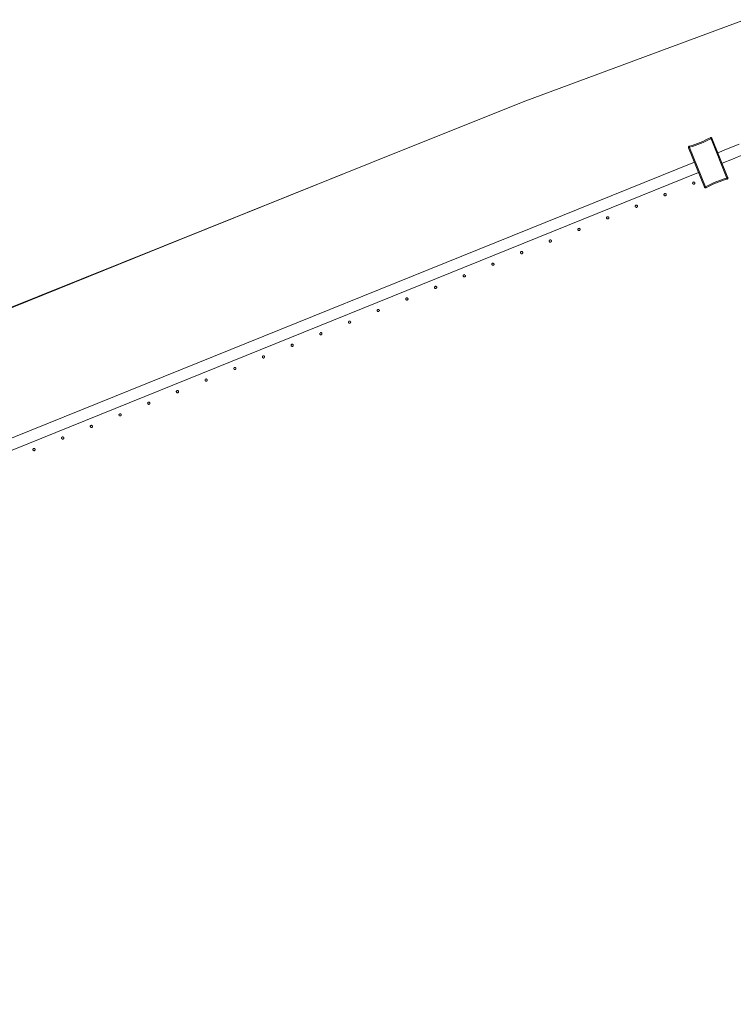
# Model space of a CAD drawing. Header units: millimetres. Extents: x -2624 to 101766, y -16 to 109490.
# Tile 108 of 151: x 67175 to 68444, y 89206 to 90956. Entities that reach past the tile are written whole.
import ezdxf

# ---------------------------------------------------------------- set-up
doc = ezdxf.new("R2010")
doc.units = ezdxf.units.MM
doc.header["$MEASUREMENT"] = 0
doc.layers.add('L1', color=7, linetype='Continuous')
doc.layers.add('VRD _ Clôture.VRD', color=7, linetype='Continuous')

# ---------------------------------------------------------------- blocks, each defined once
blk = doc.blocks.new('Élément de coupe_166')
at = {"layer": 'L1', "color": 7, "linetype": 'Continuous', "lineweight": 15}
for p, q in [((68070.5, 90810.5), (68464, 90956.4)), ((67799.4, 90702.2), (68070.5, 90810.5)), ((48551.4, 82966.7), (67799.4, 90702.2))]:
    blk.add_line(p, q, dxfattribs=at)
blk = doc.blocks.new('Élément de coupe_170')
at = {"layer": 'VRD _ Clôture.VRD', "color": 7, "linetype": 'Continuous', "lineweight": 15}
for p, q in [((65882.9, 89696.6), (68374.8, 90703.1)), ((65890.4, 89678), (68382.3, 90684.5))]:
    blk.add_line(p, q, dxfattribs=at)
blk = doc.blocks.new('Élément de coupe_171')
at = {"layer": 'VRD _ Clôture.VRD', "color": 7, "linetype": 'Continuous', "lineweight": 15}
for p, q in [((68416.5, 90719.9), (68434.9, 90727.3)), ((68434.9, 90727.3), (68454.5, 90735.2)), ((68424, 90701.4), (68442.4, 90708.7)), ((68442.4, 90708.7), (68462, 90716.6))]:
    blk.add_line(p, q, dxfattribs=at)
blk = doc.blocks.new('Élément de coupe_974')
at = {"layer": 'VRD _ Clôture.VRD', "color": 7, "linetype": 'Continuous', "lineweight": 15}
for p, q in [((67198.8, 90192.8), (67198.7, 90192.5)), ((67198.7, 90192.5), (67198.7, 90192.1)), ((67198.7, 90192.1), (67198.8, 90191.8)), ((67199, 90193.1), (67198.8, 90192.8)), ((67198.8, 90191.8), (67198.9, 90191.4)), ((67198.9, 90191.4), (67199, 90191.1)), ((67199.2, 90193.4), (67199, 90193.1)), ((67199, 90191.1), (67199.2, 90190.8)), ((67199.7, 90193.9), (67199.4, 90193.7)), ((67199.5, 90190.6), (67199.8, 90190.4)), ((67200, 90194), (67199.7, 90193.9)), ((67199.8, 90190.4), (67200.1, 90190.3)), ((67200.3, 90194.1), (67200, 90194)), ((67200.1, 90190.3), (67200.4, 90190.2)), ((67200.7, 90194.2), (67200.3, 90194.1)), ((67200.4, 90190.2), (67200.8, 90190.2)), ((67201, 90194.2), (67200.7, 90194.2)), ((67200.8, 90190.2), (67201.1, 90190.2)), ((67201.3, 90194.1), (67201, 90194.2)), ((67201.1, 90190.2), (67201.5, 90190.3)), ((67201.7, 90193.9), (67201.3, 90194.1)), ((67201.5, 90190.3), (67201.8, 90190.5)), ((67202, 90193.8), (67201.7, 90193.9)), ((67201.8, 90190.5), (67202.1, 90190.7)), ((67202.4, 90193.2), (67202.2, 90193.5)), ((67202.3, 90190.9), (67202.5, 90191.2)), ((67202.6, 90192.9), (67202.4, 90193.2)), ((67202.5, 90191.2), (67202.6, 90191.6)), ((67202.7, 90192.6), (67202.6, 90192.9)), ((67202.6, 90191.6), (67202.7, 90191.9)), ((67202.7, 90192.2), (67202.7, 90192.6)), ((67202.7, 90191.9), (67202.7, 90192.2))]:
    blk.add_line(p, q, dxfattribs=at)
blk = doc.blocks.new('Élément de coupe_975')
at = {"layer": 'VRD _ Clôture.VRD', "color": 7, "linetype": 'Continuous', "lineweight": 15}
for p, q in [((67249.8, 90213.4), (67249.7, 90213.1)), ((67249.7, 90213.1), (67249.7, 90212.7)), ((67249.7, 90212.7), (67249.8, 90212.4)), ((67250, 90213.7), (67249.8, 90213.4)), ((67249.8, 90212.4), (67249.9, 90212)), ((67249.9, 90212), (67250, 90211.7)), ((67250.1, 90214), (67250, 90213.7)), ((67250, 90211.7), (67250.2, 90211.4)), ((67250.7, 90214.5), (67250.4, 90214.3)), ((67250.5, 90211.2), (67250.8, 90211)), ((67251, 90214.6), (67250.7, 90214.5)), ((67250.8, 90211), (67251.1, 90210.9)), ((67251.3, 90214.7), (67251, 90214.6)), ((67251.1, 90210.9), (67251.4, 90210.8)), ((67251.7, 90214.8), (67251.3, 90214.7)), ((67251.4, 90210.8), (67251.8, 90210.8)), ((67252, 90214.8), (67251.7, 90214.8)), ((67251.8, 90210.8), (67252.1, 90210.8)), ((67252.3, 90214.7), (67252, 90214.8)), ((67252.1, 90210.8), (67252.5, 90210.9)), ((67252.7, 90214.5), (67252.3, 90214.7)), ((67252.5, 90210.9), (67252.8, 90211.1)), ((67253, 90214.4), (67252.7, 90214.5)), ((67252.8, 90211.1), (67253.1, 90211.3)), ((67253.4, 90213.8), (67253.2, 90214.1)), ((67253.3, 90211.5), (67253.5, 90211.8)), ((67253.6, 90213.5), (67253.4, 90213.8)), ((67253.5, 90211.8), (67253.6, 90212.2)), ((67253.7, 90213.2), (67253.6, 90213.5)), ((67253.6, 90212.2), (67253.7, 90212.5)), ((67253.7, 90212.8), (67253.7, 90213.2)), ((67253.7, 90212.5), (67253.7, 90212.8))]:
    blk.add_line(p, q, dxfattribs=at)
blk = doc.blocks.new('Élément de coupe_976')
at = {"layer": 'VRD _ Clôture.VRD', "color": 7, "linetype": 'Continuous', "lineweight": 15}
for p, q in [((67300.8, 90234), (67300.7, 90233.7)), ((67300.7, 90233.7), (67300.7, 90233.3)), ((67300.7, 90233.3), (67300.8, 90233)), ((67301, 90234.3), (67300.8, 90234)), ((67300.8, 90233), (67300.9, 90232.6)), ((67300.9, 90232.6), (67301, 90232.3)), ((67301.1, 90234.6), (67301, 90234.3)), ((67301.7, 90235.1), (67301.4, 90234.9)), ((67302, 90235.2), (67301.7, 90235.1)), ((67302.3, 90235.3), (67302, 90235.2)), ((67302.7, 90235.4), (67302.3, 90235.3)), ((67303, 90235.4), (67302.7, 90235.4)), ((67303.3, 90235.3), (67303, 90235.4)), ((67303.7, 90235.1), (67303.3, 90235.3)), ((67304, 90235), (67303.7, 90235.1)), ((67304.4, 90234.4), (67304.2, 90234.7)), ((67304.3, 90232.1), (67304.5, 90232.4)), ((67304.6, 90234.1), (67304.4, 90234.4)), ((67304.5, 90232.4), (67304.6, 90232.8)), ((67304.7, 90233.8), (67304.6, 90234.1)), ((67304.6, 90232.8), (67304.7, 90233.1)), ((67304.7, 90233.4), (67304.7, 90233.8)), ((67304.7, 90233.1), (67304.7, 90233.4)), ((67301, 90232.3), (67301.2, 90232)), ((67301.5, 90231.8), (67301.8, 90231.6)), ((67301.8, 90231.6), (67302.1, 90231.5)), ((67302.1, 90231.5), (67302.4, 90231.4)), ((67302.4, 90231.4), (67302.8, 90231.4)), ((67302.8, 90231.4), (67303.1, 90231.4)), ((67303.1, 90231.4), (67303.5, 90231.5)), ((67303.5, 90231.5), (67303.8, 90231.7)), ((67303.8, 90231.7), (67304.1, 90231.9))]:
    blk.add_line(p, q, dxfattribs=at)
blk = doc.blocks.new('Élément de coupe_977')
at = {"layer": 'VRD _ Clôture.VRD', "color": 7, "linetype": 'Continuous', "lineweight": 15}
for p, q in [((67351.8, 90254.6), (67351.7, 90254.3)), ((67351.7, 90254.3), (67351.7, 90253.9)), ((67351.7, 90253.9), (67351.8, 90253.6)), ((67352, 90254.9), (67351.8, 90254.6)), ((67351.8, 90253.6), (67351.9, 90253.2)), ((67351.9, 90253.2), (67352, 90252.9)), ((67352.1, 90255.2), (67352, 90254.9)), ((67352, 90252.9), (67352.2, 90252.6)), ((67352.7, 90255.7), (67352.4, 90255.5)), ((67352.5, 90252.4), (67352.8, 90252.2)), ((67353, 90255.8), (67352.7, 90255.7)), ((67352.8, 90252.2), (67353.1, 90252.1)), ((67353.3, 90255.9), (67353, 90255.8)), ((67353.1, 90252.1), (67353.4, 90252)), ((67353.6, 90256), (67353.3, 90255.9)), ((67353.4, 90252), (67353.8, 90252)), ((67354, 90256), (67353.6, 90256)), ((67353.8, 90252), (67354.1, 90252)), ((67354.3, 90255.9), (67354, 90256)), ((67354.1, 90252), (67354.5, 90252.1)), ((67354.7, 90255.7), (67354.3, 90255.9)), ((67354.5, 90252.1), (67354.8, 90252.3)), ((67354.9, 90255.6), (67354.7, 90255.7)), ((67354.8, 90252.3), (67355.1, 90252.5)), ((67355.4, 90255), (67355.2, 90255.3)), ((67355.3, 90252.7), (67355.5, 90253)), ((67355.6, 90254.7), (67355.4, 90255)), ((67355.5, 90253), (67355.6, 90253.4)), ((67355.7, 90254.4), (67355.6, 90254.7)), ((67355.6, 90253.4), (67355.7, 90253.7)), ((67355.7, 90254), (67355.7, 90254.4)), ((67355.7, 90253.7), (67355.7, 90254))]:
    blk.add_line(p, q, dxfattribs=at)
blk = doc.blocks.new('Élément de coupe_978')
at = {"layer": 'VRD _ Clôture.VRD', "color": 7, "linetype": 'Continuous', "lineweight": 15}
for p, q in [((67402.8, 90275.2), (67402.7, 90274.9)), ((67402.7, 90274.9), (67402.7, 90274.5)), ((67402.7, 90274.5), (67402.8, 90274.2)), ((67402.9, 90275.5), (67402.8, 90275.2)), ((67402.8, 90274.2), (67402.9, 90273.8)), ((67403.1, 90275.8), (67402.9, 90275.5)), ((67402.9, 90273.8), (67403, 90273.5)), ((67403, 90273.5), (67403.2, 90273.2)), ((67403.7, 90276.3), (67403.4, 90276.1)), ((67403.5, 90273), (67403.8, 90272.8)), ((67404, 90276.4), (67403.7, 90276.3)), ((67403.8, 90272.8), (67404.1, 90272.7)), ((67404.3, 90276.5), (67404, 90276.4)), ((67404.1, 90272.7), (67404.4, 90272.6)), ((67404.6, 90276.6), (67404.3, 90276.5)), ((67404.4, 90272.6), (67404.8, 90272.6)), ((67405, 90276.6), (67404.6, 90276.6)), ((67404.8, 90272.6), (67405.1, 90272.6)), ((67405.3, 90276.5), (67405, 90276.6)), ((67405.1, 90272.6), (67405.5, 90272.7)), ((67405.7, 90276.3), (67405.3, 90276.5)), ((67405.5, 90272.7), (67405.8, 90272.9)), ((67405.9, 90276.2), (67405.7, 90276.3)), ((67405.8, 90272.9), (67406.1, 90273.1)), ((67406.4, 90275.6), (67406.2, 90275.9)), ((67406.3, 90273.3), (67406.5, 90273.6)), ((67406.6, 90275.3), (67406.4, 90275.6)), ((67406.5, 90273.6), (67406.6, 90274)), ((67406.7, 90275), (67406.6, 90275.3)), ((67406.6, 90274), (67406.7, 90274.3)), ((67406.7, 90274.6), (67406.7, 90275)), ((67406.7, 90274.3), (67406.7, 90274.6))]:
    blk.add_line(p, q, dxfattribs=at)
blk = doc.blocks.new('Élément de coupe_979')
at = {"layer": 'VRD _ Clôture.VRD', "color": 7, "linetype": 'Continuous', "lineweight": 15}
for p, q in [((67453.8, 90295.8), (67453.7, 90295.5)), ((67453.7, 90295.5), (67453.7, 90295.1)), ((67453.7, 90295.1), (67453.8, 90294.8)), ((67453.9, 90296.1), (67453.8, 90295.8)), ((67453.8, 90294.8), (67453.9, 90294.4)), ((67454.1, 90296.4), (67453.9, 90296.1)), ((67453.9, 90294.4), (67454, 90294.1)), ((67454, 90294.1), (67454.2, 90293.8)), ((67454.7, 90296.9), (67454.4, 90296.7)), ((67454.5, 90293.6), (67454.8, 90293.4)), ((67455, 90297), (67454.7, 90296.9)), ((67454.8, 90293.4), (67455.1, 90293.3)), ((67455.3, 90297.1), (67455, 90297)), ((67455.1, 90293.3), (67455.4, 90293.2)), ((67455.6, 90297.2), (67455.3, 90297.1)), ((67455.4, 90293.2), (67455.8, 90293.2)), ((67456, 90297.2), (67455.6, 90297.2)), ((67455.8, 90293.2), (67456.1, 90293.2)), ((67456.3, 90297.1), (67456, 90297.2)), ((67456.1, 90293.2), (67456.5, 90293.3)), ((67456.7, 90296.9), (67456.3, 90297.1)), ((67456.5, 90293.3), (67456.8, 90293.5)), ((67456.9, 90296.7), (67456.7, 90296.9)), ((67456.8, 90293.5), (67457, 90293.7)), ((67457.4, 90296.2), (67457.2, 90296.5)), ((67457.3, 90293.9), (67457.5, 90294.2)), ((67457.6, 90295.9), (67457.4, 90296.2)), ((67457.5, 90294.2), (67457.6, 90294.6)), ((67457.7, 90295.6), (67457.6, 90295.9)), ((67457.6, 90294.6), (67457.7, 90294.9)), ((67457.7, 90295.2), (67457.7, 90295.6)), ((67457.7, 90294.9), (67457.7, 90295.2))]:
    blk.add_line(p, q, dxfattribs=at)
blk = doc.blocks.new('Élément de coupe_980')
at = {"layer": 'VRD _ Clôture.VRD', "color": 7, "linetype": 'Continuous', "lineweight": 15}
for p, q in [((67504.8, 90316.4), (67504.7, 90316.1)), ((67504.7, 90316.1), (67504.7, 90315.7)), ((67504.7, 90315.7), (67504.8, 90315.4)), ((67504.9, 90316.7), (67504.8, 90316.4)), ((67504.8, 90315.4), (67504.9, 90315)), ((67505.1, 90317), (67504.9, 90316.7)), ((67504.9, 90315), (67505, 90314.7)), ((67505, 90314.7), (67505.2, 90314.4)), ((67505.6, 90317.5), (67505.4, 90317.3)), ((67505.5, 90314.2), (67505.8, 90314)), ((67506, 90317.6), (67505.6, 90317.5)), ((67505.8, 90314), (67506.1, 90313.9)), ((67506.3, 90317.7), (67506, 90317.6)), ((67506.1, 90313.9), (67506.4, 90313.8)), ((67506.6, 90317.8), (67506.3, 90317.7)), ((67506.4, 90313.8), (67506.8, 90313.8)), ((67507, 90317.8), (67506.6, 90317.8)), ((67506.8, 90313.8), (67507.1, 90313.8)), ((67507.3, 90317.7), (67507, 90317.8)), ((67507.1, 90313.8), (67507.5, 90313.9)), ((67507.6, 90317.5), (67507.3, 90317.7)), ((67507.5, 90313.9), (67507.8, 90314.1)), ((67507.9, 90317.3), (67507.6, 90317.5)), ((67507.8, 90314.1), (67508, 90314.3)), ((67508.4, 90316.8), (67508.2, 90317.1)), ((67508.3, 90314.5), (67508.5, 90314.8)), ((67508.6, 90316.5), (67508.4, 90316.8)), ((67508.5, 90314.8), (67508.6, 90315.2)), ((67508.7, 90316.2), (67508.6, 90316.5)), ((67508.6, 90315.2), (67508.7, 90315.5)), ((67508.7, 90315.8), (67508.7, 90316.2)), ((67508.7, 90315.5), (67508.7, 90315.8))]:
    blk.add_line(p, q, dxfattribs=at)
blk = doc.blocks.new('Élément de coupe_981')
at = {"layer": 'VRD _ Clôture.VRD', "color": 7, "linetype": 'Continuous', "lineweight": 15}
for p, q in [((67556.1, 90337.6), (67555.9, 90337.3)), ((67556.6, 90338.1), (67556.4, 90337.9)), ((67557, 90338.2), (67556.6, 90338.1)), ((67557.3, 90338.3), (67557, 90338.2)), ((67557.6, 90338.4), (67557.3, 90338.3)), ((67558, 90338.4), (67557.6, 90338.4)), ((67558.3, 90338.3), (67558, 90338.4)), ((67558.6, 90338.1), (67558.3, 90338.3)), ((67558.9, 90337.9), (67558.6, 90338.1)), ((67559.4, 90337.4), (67559.2, 90337.7)), ((67559.6, 90337.1), (67559.4, 90337.4)), ((67555.8, 90337), (67555.7, 90336.7)), ((67555.7, 90336.7), (67555.7, 90336.3)), ((67555.7, 90336.3), (67555.7, 90336)), ((67555.7, 90336), (67555.9, 90335.6)), ((67555.9, 90337.3), (67555.8, 90337)), ((67555.9, 90335.6), (67556, 90335.3)), ((67556, 90335.3), (67556.2, 90335)), ((67556.5, 90334.8), (67556.8, 90334.6)), ((67556.8, 90334.6), (67557.1, 90334.5)), ((67557.1, 90334.5), (67557.4, 90334.4)), ((67557.4, 90334.4), (67557.8, 90334.4)), ((67557.8, 90334.4), (67558.1, 90334.4)), ((67558.1, 90334.4), (67558.5, 90334.5)), ((67558.5, 90334.5), (67558.8, 90334.7)), ((67558.8, 90334.7), (67559, 90334.9)), ((67559.3, 90335.1), (67559.5, 90335.4)), ((67559.5, 90335.4), (67559.6, 90335.8)), ((67559.7, 90336.8), (67559.6, 90337.1)), ((67559.6, 90335.8), (67559.7, 90336.1)), ((67559.7, 90336.4), (67559.7, 90336.8)), ((67559.7, 90336.1), (67559.7, 90336.4))]:
    blk.add_line(p, q, dxfattribs=at)
blk = doc.blocks.new('Élément de coupe_982')
at = {"layer": 'VRD _ Clôture.VRD', "color": 7, "linetype": 'Continuous', "lineweight": 15}
for p, q in [((67606.8, 90357.6), (67606.7, 90357.2)), ((67606.7, 90357.2), (67606.7, 90356.9)), ((67606.7, 90356.9), (67606.7, 90356.6)), ((67606.7, 90356.6), (67606.8, 90356.2)), ((67606.9, 90357.9), (67606.8, 90357.6)), ((67606.8, 90356.2), (67607, 90355.9)), ((67607.1, 90358.2), (67606.9, 90357.9)), ((67607, 90355.9), (67607.2, 90355.6)), ((67607.6, 90358.7), (67607.4, 90358.5)), ((67607.5, 90355.4), (67607.8, 90355.2)), ((67608, 90358.8), (67607.6, 90358.7)), ((67607.8, 90355.2), (67608.1, 90355.1)), ((67608.3, 90358.9), (67608, 90358.8)), ((67608.1, 90355.1), (67608.4, 90355)), ((67608.6, 90359), (67608.3, 90358.9)), ((67608.4, 90355), (67608.8, 90355)), ((67609, 90359), (67608.6, 90359)), ((67608.8, 90355), (67609.1, 90355)), ((67609.3, 90358.9), (67609, 90359)), ((67609.1, 90355), (67609.5, 90355.1)), ((67609.6, 90358.7), (67609.3, 90358.9)), ((67609.5, 90355.1), (67609.8, 90355.3)), ((67609.9, 90358.5), (67609.6, 90358.7)), ((67609.8, 90355.3), (67610, 90355.5)), ((67610.4, 90358), (67610.2, 90358.3)), ((67610.3, 90355.7), (67610.5, 90356)), ((67610.6, 90357.7), (67610.4, 90358)), ((67610.5, 90356), (67610.6, 90356.4)), ((67610.7, 90357.4), (67610.6, 90357.7)), ((67610.6, 90356.4), (67610.7, 90356.7)), ((67610.7, 90357), (67610.7, 90357.4)), ((67610.7, 90356.7), (67610.7, 90357))]:
    blk.add_line(p, q, dxfattribs=at)
blk = doc.blocks.new('Élément de coupe_983')
at = {"layer": 'VRD _ Clôture.VRD', "color": 7, "linetype": 'Continuous', "lineweight": 15}
for p, q in [((67657.8, 90378.2), (67657.7, 90377.8)), ((67657.7, 90377.8), (67657.7, 90377.5)), ((67657.7, 90377.5), (67657.7, 90377.2)), ((67657.7, 90377.2), (67657.8, 90376.8)), ((67657.9, 90378.5), (67657.8, 90378.2)), ((67657.8, 90376.8), (67658, 90376.5)), ((67658.1, 90378.8), (67657.9, 90378.5)), ((67658, 90376.5), (67658.2, 90376.2)), ((67658.6, 90379.3), (67658.4, 90379.1)), ((67658.5, 90376), (67658.8, 90375.8)), ((67659, 90379.4), (67658.6, 90379.3)), ((67658.8, 90375.8), (67659.1, 90375.7)), ((67659.3, 90379.5), (67659, 90379.4)), ((67659.1, 90375.7), (67659.4, 90375.6)), ((67659.6, 90379.6), (67659.3, 90379.5)), ((67659.4, 90375.6), (67659.8, 90375.6)), ((67660, 90379.6), (67659.6, 90379.6)), ((67659.8, 90375.6), (67660.1, 90375.6)), ((67660.3, 90379.5), (67660, 90379.6)), ((67660.1, 90375.6), (67660.4, 90375.7)), ((67660.6, 90379.3), (67660.3, 90379.5)), ((67660.4, 90375.7), (67660.8, 90375.9)), ((67660.9, 90379.1), (67660.6, 90379.3)), ((67660.8, 90375.9), (67661, 90376.1)), ((67661.4, 90378.6), (67661.2, 90378.9)), ((67661.3, 90376.3), (67661.5, 90376.6)), ((67661.6, 90378.3), (67661.4, 90378.6)), ((67661.5, 90376.6), (67661.6, 90377)), ((67661.7, 90378), (67661.6, 90378.3)), ((67661.6, 90377), (67661.7, 90377.3)), ((67661.7, 90377.6), (67661.7, 90378)), ((67661.7, 90377.3), (67661.7, 90377.6))]:
    blk.add_line(p, q, dxfattribs=at)
blk = doc.blocks.new('Élément de coupe_984')
at = {"layer": 'VRD _ Clôture.VRD', "color": 7, "linetype": 'Continuous', "lineweight": 15}
for p, q in [((67708.8, 90398.8), (67708.7, 90398.4)), ((67708.7, 90398.4), (67708.7, 90398.1)), ((67708.7, 90398.1), (67708.7, 90397.8)), ((67708.7, 90397.8), (67708.8, 90397.4)), ((67708.9, 90399.1), (67708.8, 90398.8)), ((67708.8, 90397.4), (67709, 90397.1)), ((67709.1, 90399.4), (67708.9, 90399.1)), ((67709, 90397.1), (67709.2, 90396.8)), ((67709.6, 90399.9), (67709.4, 90399.7)), ((67709.5, 90396.6), (67709.8, 90396.4)), ((67709.9, 90400), (67709.6, 90399.9)), ((67709.8, 90396.4), (67710.1, 90396.3)), ((67710.3, 90400.1), (67709.9, 90400)), ((67710.1, 90396.3), (67710.4, 90396.2)), ((67710.6, 90400.2), (67710.3, 90400.1)), ((67710.4, 90396.2), (67710.8, 90396.2)), ((67711, 90400.1), (67710.6, 90400.2)), ((67710.8, 90396.2), (67711.1, 90396.2)), ((67711.3, 90400.1), (67711, 90400.1)), ((67711.1, 90396.2), (67711.4, 90396.3)), ((67711.6, 90399.9), (67711.3, 90400.1)), ((67711.4, 90396.3), (67711.8, 90396.5)), ((67711.9, 90399.7), (67711.6, 90399.9)), ((67711.8, 90396.5), (67712, 90396.7)), ((67712.4, 90399.2), (67712.2, 90399.5)), ((67712.3, 90396.9), (67712.5, 90397.2)), ((67712.6, 90398.9), (67712.4, 90399.2)), ((67712.5, 90397.2), (67712.6, 90397.6)), ((67712.7, 90398.6), (67712.6, 90398.9)), ((67712.6, 90397.6), (67712.7, 90397.9)), ((67712.7, 90398.2), (67712.7, 90398.6)), ((67712.7, 90397.9), (67712.7, 90398.2))]:
    blk.add_line(p, q, dxfattribs=at)
blk = doc.blocks.new('Élément de coupe_985')
at = {"layer": 'VRD _ Clôture.VRD', "color": 7, "linetype": 'Continuous', "lineweight": 15}
for p, q in [((67759.8, 90419.4), (67759.7, 90419)), ((67759.7, 90419), (67759.7, 90418.7)), ((67759.7, 90418.7), (67759.7, 90418.4)), ((67759.7, 90418.4), (67759.8, 90418)), ((67759.9, 90419.7), (67759.8, 90419.4)), ((67759.8, 90418), (67760, 90417.7)), ((67760.1, 90420), (67759.9, 90419.7)), ((67760, 90417.7), (67760.2, 90417.4)), ((67760.6, 90420.5), (67760.4, 90420.3)), ((67760.5, 90417.2), (67760.8, 90417)), ((67760.9, 90420.6), (67760.6, 90420.5)), ((67760.8, 90417), (67761.1, 90416.9)), ((67761.3, 90420.7), (67760.9, 90420.6)), ((67761.1, 90416.9), (67761.4, 90416.8)), ((67761.6, 90420.8), (67761.3, 90420.7)), ((67761.4, 90416.8), (67761.8, 90416.8)), ((67762, 90420.7), (67761.6, 90420.8)), ((67761.8, 90416.8), (67762.1, 90416.8)), ((67762.3, 90420.7), (67762, 90420.7)), ((67762.1, 90416.8), (67762.4, 90416.9)), ((67762.6, 90420.5), (67762.3, 90420.7)), ((67762.4, 90416.9), (67762.8, 90417.1)), ((67762.9, 90420.3), (67762.6, 90420.5)), ((67762.8, 90417.1), (67763, 90417.3)), ((67763.4, 90419.8), (67763.2, 90420.1)), ((67763.3, 90417.5), (67763.5, 90417.8)), ((67763.5, 90419.5), (67763.4, 90419.8)), ((67763.6, 90419.2), (67763.5, 90419.5)), ((67763.5, 90417.8), (67763.6, 90418.1)), ((67763.7, 90418.8), (67763.6, 90419.2)), ((67763.6, 90418.1), (67763.7, 90418.5)), ((67763.7, 90418.5), (67763.7, 90418.8))]:
    blk.add_line(p, q, dxfattribs=at)
blk = doc.blocks.new('Élément de coupe_986')
at = {"layer": 'VRD _ Clôture.VRD', "color": 7, "linetype": 'Continuous', "lineweight": 15}
for p, q in [((67810.8, 90440), (67810.7, 90439.6)), ((67810.7, 90439.6), (67810.7, 90439.3)), ((67810.7, 90439.3), (67810.7, 90439)), ((67810.7, 90439), (67810.8, 90438.6)), ((67810.9, 90440.3), (67810.8, 90440)), ((67810.8, 90438.6), (67811, 90438.3)), ((67811.1, 90440.6), (67810.9, 90440.3)), ((67811, 90438.3), (67811.2, 90438)), ((67811.6, 90441.1), (67811.4, 90440.9)), ((67811.5, 90437.8), (67811.8, 90437.6)), ((67811.9, 90441.2), (67811.6, 90441.1)), ((67811.8, 90437.6), (67812.1, 90437.5)), ((67812.3, 90441.3), (67811.9, 90441.2)), ((67812.1, 90437.5), (67812.4, 90437.4)), ((67812.6, 90441.4), (67812.3, 90441.3)), ((67812.4, 90437.4), (67812.8, 90437.4)), ((67813, 90441.3), (67812.6, 90441.4)), ((67812.8, 90437.4), (67813.1, 90437.4)), ((67813.3, 90441.3), (67813, 90441.3)), ((67813.1, 90437.4), (67813.4, 90437.5)), ((67813.6, 90441.1), (67813.3, 90441.3)), ((67813.4, 90437.5), (67813.7, 90437.7)), ((67813.9, 90440.9), (67813.6, 90441.1)), ((67813.7, 90437.7), (67814, 90437.9)), ((67814.4, 90440.4), (67814.2, 90440.7)), ((67814.3, 90438.1), (67814.5, 90438.4)), ((67814.5, 90440.1), (67814.4, 90440.4)), ((67814.6, 90439.8), (67814.5, 90440.1)), ((67814.5, 90438.4), (67814.6, 90438.7)), ((67814.7, 90439.4), (67814.6, 90439.8)), ((67814.6, 90438.7), (67814.7, 90439.1)), ((67814.7, 90439.1), (67814.7, 90439.4))]:
    blk.add_line(p, q, dxfattribs=at)
blk = doc.blocks.new('Élément de coupe_987')
at = {"layer": 'VRD _ Clôture.VRD', "color": 7, "linetype": 'Continuous', "lineweight": 15}
for p, q in [((67861.8, 90460.6), (67861.7, 90460.2)), ((67861.7, 90460.2), (67861.7, 90459.9)), ((67861.7, 90459.9), (67861.7, 90459.6)), ((67861.9, 90460.9), (67861.8, 90460.6)), ((67862.1, 90461.2), (67861.9, 90460.9)), ((67862.6, 90461.7), (67862.3, 90461.5)), ((67862.9, 90461.8), (67862.6, 90461.7)), ((67863.3, 90461.9), (67862.9, 90461.8)), ((67863.6, 90462), (67863.3, 90461.9)), ((67864, 90461.9), (67863.6, 90462)), ((67864.3, 90461.9), (67864, 90461.9)), ((67864.6, 90461.7), (67864.3, 90461.9)), ((67864.9, 90461.5), (67864.6, 90461.7)), ((67865.4, 90461), (67865.2, 90461.3)), ((67865.5, 90460.7), (67865.4, 90461)), ((67865.6, 90460.4), (67865.5, 90460.7)), ((67865.7, 90460), (67865.6, 90460.4)), ((67865.7, 90459.7), (67865.7, 90460)), ((67861.7, 90459.6), (67861.8, 90459.2)), ((67861.8, 90459.2), (67862, 90458.9)), ((67862, 90458.9), (67862.2, 90458.6)), ((67862.5, 90458.4), (67862.7, 90458.2)), ((67862.7, 90458.2), (67863.1, 90458.1)), ((67863.1, 90458.1), (67863.4, 90458)), ((67863.4, 90458), (67863.8, 90458)), ((67863.8, 90458), (67864.1, 90458)), ((67864.1, 90458), (67864.4, 90458.1)), ((67864.4, 90458.1), (67864.7, 90458.3)), ((67864.7, 90458.3), (67865, 90458.5)), ((67865.3, 90458.7), (67865.5, 90459)), ((67865.5, 90459), (67865.6, 90459.3)), ((67865.6, 90459.3), (67865.7, 90459.7))]:
    blk.add_line(p, q, dxfattribs=at)
blk = doc.blocks.new('Élément de coupe_988')
at = {"layer": 'VRD _ Clôture.VRD', "color": 7, "linetype": 'Continuous', "lineweight": 15}
for p, q in [((67912.8, 90481.2), (67912.7, 90480.8)), ((67912.7, 90480.8), (67912.7, 90480.5)), ((67912.7, 90480.5), (67912.7, 90480.1)), ((67912.7, 90480.1), (67912.8, 90479.8)), ((67912.9, 90481.5), (67912.8, 90481.2)), ((67912.8, 90479.8), (67913, 90479.5)), ((67913.1, 90481.8), (67912.9, 90481.5)), ((67913, 90479.5), (67913.2, 90479.2)), ((67913.6, 90482.3), (67913.3, 90482.1)), ((67913.5, 90479), (67913.7, 90478.8)), ((67913.9, 90482.4), (67913.6, 90482.3)), ((67913.7, 90478.8), (67914.1, 90478.7)), ((67914.3, 90482.5), (67913.9, 90482.4)), ((67914.1, 90478.7), (67914.4, 90478.6)), ((67914.6, 90482.6), (67914.3, 90482.5)), ((67914.4, 90478.6), (67914.8, 90478.6)), ((67915, 90482.5), (67914.6, 90482.6)), ((67914.8, 90478.6), (67915.1, 90478.6)), ((67915.3, 90482.5), (67915, 90482.5)), ((67915.1, 90478.6), (67915.4, 90478.7)), ((67915.6, 90482.3), (67915.3, 90482.5)), ((67915.4, 90478.7), (67915.7, 90478.9)), ((67915.9, 90482.1), (67915.6, 90482.3)), ((67915.7, 90478.9), (67916, 90479.1)), ((67916.4, 90481.6), (67916.2, 90481.9)), ((67916.3, 90479.3), (67916.4, 90479.6)), ((67916.5, 90481.3), (67916.4, 90481.6)), ((67916.4, 90479.6), (67916.6, 90479.9)), ((67916.6, 90481), (67916.5, 90481.3)), ((67916.7, 90480.6), (67916.6, 90481)), ((67916.6, 90479.9), (67916.7, 90480.3)), ((67916.7, 90480.3), (67916.7, 90480.6))]:
    blk.add_line(p, q, dxfattribs=at)
blk = doc.blocks.new('Élément de coupe_989')
at = {"layer": 'VRD _ Clôture.VRD', "color": 7, "linetype": 'Continuous', "lineweight": 15}
for p, q in [((67963.8, 90501.8), (67963.7, 90501.4)), ((67963.7, 90501.4), (67963.7, 90501.1)), ((67963.7, 90501.1), (67963.7, 90500.7)), ((67963.7, 90500.7), (67963.8, 90500.4)), ((67963.9, 90502.1), (67963.8, 90501.8)), ((67963.8, 90500.4), (67964, 90500.1)), ((67964.1, 90502.4), (67963.9, 90502.1)), ((67964, 90500.1), (67964.2, 90499.8)), ((67964.6, 90502.9), (67964.3, 90502.7)), ((67964.4, 90499.6), (67964.7, 90499.4)), ((67964.9, 90503), (67964.6, 90502.9)), ((67964.7, 90499.4), (67965.1, 90499.3)), ((67965.3, 90503.1), (67964.9, 90503)), ((67965.1, 90499.3), (67965.4, 90499.2)), ((67965.6, 90503.2), (67965.3, 90503.1)), ((67965.4, 90499.2), (67965.7, 90499.2)), ((67966, 90503.1), (67965.6, 90503.2)), ((67965.7, 90499.2), (67966.1, 90499.2)), ((67966.3, 90503.1), (67966, 90503.1)), ((67966.1, 90499.2), (67966.4, 90499.3)), ((67966.6, 90502.9), (67966.3, 90503.1)), ((67966.4, 90499.3), (67966.7, 90499.5)), ((67966.9, 90502.7), (67966.6, 90502.9)), ((67966.7, 90499.5), (67967, 90499.7)), ((67967.4, 90502.2), (67967.2, 90502.5)), ((67967.3, 90499.9), (67967.4, 90500.2)), ((67967.5, 90501.9), (67967.4, 90502.2)), ((67967.4, 90500.2), (67967.6, 90500.5)), ((67967.6, 90501.6), (67967.5, 90501.9)), ((67967.7, 90501.2), (67967.6, 90501.6)), ((67967.6, 90500.5), (67967.7, 90500.9)), ((67967.7, 90500.9), (67967.7, 90501.2))]:
    blk.add_line(p, q, dxfattribs=at)
blk = doc.blocks.new('Élément de coupe_990')
at = {"layer": 'VRD _ Clôture.VRD', "color": 7, "linetype": 'Continuous', "lineweight": 15}
for p, q in [((68014.8, 90522.4), (68014.7, 90522)), ((68014.7, 90522), (68014.7, 90521.7)), ((68014.7, 90521.7), (68014.7, 90521.3)), ((68014.7, 90521.3), (68014.8, 90521)), ((68014.9, 90522.7), (68014.8, 90522.4)), ((68014.8, 90521), (68015, 90520.7)), ((68015.1, 90523), (68014.9, 90522.7)), ((68015, 90520.7), (68015.2, 90520.4)), ((68015.6, 90523.5), (68015.3, 90523.2)), ((68015.4, 90520.2), (68015.7, 90520)), ((68015.9, 90523.6), (68015.6, 90523.5)), ((68015.7, 90520), (68016.1, 90519.9)), ((68016.3, 90523.7), (68015.9, 90523.6)), ((68016.1, 90519.9), (68016.4, 90519.8)), ((68016.6, 90523.8), (68016.3, 90523.7)), ((68016.4, 90519.8), (68016.7, 90519.8)), ((68017, 90523.7), (68016.6, 90523.8)), ((68016.7, 90519.8), (68017.1, 90519.8)), ((68017.3, 90523.7), (68017, 90523.7)), ((68017.1, 90519.8), (68017.4, 90519.9)), ((68017.6, 90523.5), (68017.3, 90523.7)), ((68017.4, 90519.9), (68017.7, 90520.1)), ((68017.9, 90523.3), (68017.6, 90523.5)), ((68017.7, 90520.1), (68018, 90520.3)), ((68018.4, 90522.8), (68018.2, 90523.1)), ((68018.3, 90520.5), (68018.4, 90520.8)), ((68018.5, 90522.5), (68018.4, 90522.8)), ((68018.4, 90520.8), (68018.6, 90521.1)), ((68018.6, 90522.2), (68018.5, 90522.5)), ((68018.7, 90521.8), (68018.6, 90522.2)), ((68018.6, 90521.1), (68018.7, 90521.5)), ((68018.7, 90521.5), (68018.7, 90521.8))]:
    blk.add_line(p, q, dxfattribs=at)
blk = doc.blocks.new('Élément de coupe_991')
at = {"layer": 'VRD _ Clôture.VRD', "color": 7, "linetype": 'Continuous', "lineweight": 15}
for p, q in [((68065.8, 90543), (68065.7, 90542.6)), ((68065.7, 90542.6), (68065.7, 90542.3)), ((68065.7, 90542.3), (68065.7, 90541.9)), ((68065.7, 90541.9), (68065.8, 90541.6)), ((68065.9, 90543.3), (68065.8, 90543)), ((68065.8, 90541.6), (68066, 90541.3)), ((68066.1, 90543.6), (68065.9, 90543.3)), ((68066, 90541.3), (68066.2, 90541)), ((68066.6, 90544.1), (68066.3, 90543.8)), ((68066.4, 90540.8), (68066.7, 90540.6)), ((68066.9, 90544.2), (68066.6, 90544.1)), ((68066.7, 90540.6), (68067.1, 90540.5)), ((68067.3, 90544.3), (68066.9, 90544.2)), ((68067.1, 90540.5), (68067.4, 90540.4)), ((68067.6, 90544.4), (68067.3, 90544.3)), ((68067.4, 90540.4), (68067.7, 90540.4)), ((68068, 90544.3), (68067.6, 90544.4)), ((68067.7, 90540.4), (68068.1, 90540.4)), ((68068.3, 90544.3), (68068, 90544.3)), ((68068.1, 90540.4), (68068.4, 90540.5)), ((68068.6, 90544.1), (68068.3, 90544.3)), ((68068.4, 90540.5), (68068.7, 90540.7)), ((68068.9, 90543.9), (68068.6, 90544.1)), ((68068.7, 90540.7), (68069, 90540.9)), ((68069.4, 90543.4), (68069.2, 90543.7)), ((68069.2, 90541.1), (68069.4, 90541.4)), ((68069.5, 90543.1), (68069.4, 90543.4)), ((68069.4, 90541.4), (68069.6, 90541.7)), ((68069.6, 90542.8), (68069.5, 90543.1)), ((68069.7, 90542.4), (68069.6, 90542.8)), ((68069.6, 90541.7), (68069.7, 90542.1)), ((68069.7, 90542.1), (68069.7, 90542.4))]:
    blk.add_line(p, q, dxfattribs=at)
blk = doc.blocks.new('Élément de coupe_992')
at = {"layer": 'VRD _ Clôture.VRD', "color": 7, "linetype": 'Continuous', "lineweight": 15}
for p, q in [((68118.3, 90564.9), (68117.9, 90564.8)), ((68118.6, 90565), (68118.3, 90564.9)), ((68118.9, 90564.9), (68118.6, 90565)), ((68119.3, 90564.9), (68118.9, 90564.9)), ((68116.8, 90563.6), (68116.7, 90563.2)), ((68116.7, 90563.2), (68116.7, 90562.9)), ((68116.7, 90562.9), (68116.7, 90562.5)), ((68116.7, 90562.5), (68116.8, 90562.2)), ((68116.9, 90563.9), (68116.8, 90563.6)), ((68116.8, 90562.2), (68117, 90561.9)), ((68117.1, 90564.2), (68116.9, 90563.9)), ((68117, 90561.9), (68117.2, 90561.6)), ((68117.6, 90564.7), (68117.3, 90564.4)), ((68117.4, 90561.4), (68117.7, 90561.2)), ((68117.9, 90564.8), (68117.6, 90564.7)), ((68117.7, 90561.2), (68118.1, 90561.1)), ((68118.1, 90561.1), (68118.4, 90561)), ((68118.4, 90561), (68118.7, 90561)), ((68118.7, 90561), (68119.1, 90561)), ((68119.1, 90561), (68119.4, 90561.1)), ((68119.6, 90564.7), (68119.3, 90564.9)), ((68119.4, 90561.1), (68119.7, 90561.3)), ((68119.9, 90564.5), (68119.6, 90564.7)), ((68119.7, 90561.3), (68120, 90561.5)), ((68120.4, 90564), (68120.2, 90564.3)), ((68120.2, 90561.7), (68120.4, 90562)), ((68120.5, 90563.7), (68120.4, 90564)), ((68120.4, 90562), (68120.6, 90562.3)), ((68120.6, 90563.4), (68120.5, 90563.7)), ((68120.7, 90563), (68120.6, 90563.4)), ((68120.6, 90562.3), (68120.7, 90562.7)), ((68120.7, 90562.7), (68120.7, 90563))]:
    blk.add_line(p, q, dxfattribs=at)
blk = doc.blocks.new('Élément de coupe_993')
at = {"layer": 'VRD _ Clôture.VRD', "color": 7, "linetype": 'Continuous', "lineweight": 15}
for p, q in [((68167.8, 90584.2), (68167.7, 90583.8)), ((68167.7, 90583.8), (68167.7, 90583.5)), ((68167.7, 90583.5), (68167.7, 90583.1)), ((68167.7, 90583.1), (68167.8, 90582.8)), ((68167.9, 90584.5), (68167.8, 90584.2)), ((68167.8, 90582.8), (68168, 90582.5)), ((68168.1, 90584.8), (68167.9, 90584.5)), ((68168, 90582.5), (68168.2, 90582.2)), ((68168.6, 90585.3), (68168.3, 90585)), ((68168.9, 90585.4), (68168.6, 90585.3)), ((68169.3, 90585.5), (68168.9, 90585.4)), ((68169.6, 90585.6), (68169.3, 90585.5)), ((68169.9, 90585.5), (68169.6, 90585.6)), ((68170.3, 90585.5), (68169.9, 90585.5)), ((68170.6, 90585.3), (68170.3, 90585.5)), ((68170.9, 90585.1), (68170.6, 90585.3)), ((68171.4, 90584.6), (68171.2, 90584.9)), ((68171.2, 90582.3), (68171.4, 90582.6)), ((68171.5, 90584.3), (68171.4, 90584.6)), ((68171.4, 90582.6), (68171.6, 90582.9)), ((68171.6, 90584), (68171.5, 90584.3)), ((68171.7, 90583.6), (68171.6, 90584)), ((68171.6, 90583.3), (68171.7, 90583.6)), ((68171.6, 90582.9), (68171.6, 90583.3)), ((68168.4, 90582), (68168.7, 90581.8)), ((68168.7, 90581.8), (68169, 90581.7)), ((68169, 90581.7), (68169.4, 90581.6)), ((68169.4, 90581.6), (68169.7, 90581.6)), ((68169.7, 90581.6), (68170.1, 90581.6)), ((68170.1, 90581.6), (68170.4, 90581.7)), ((68170.4, 90581.7), (68170.7, 90581.9)), ((68170.7, 90581.9), (68171, 90582.1))]:
    blk.add_line(p, q, dxfattribs=at)
blk = doc.blocks.new('Élément de coupe_994')
at = {"layer": 'VRD _ Clôture.VRD', "color": 7, "linetype": 'Continuous', "lineweight": 15}
for p, q in [((68218.8, 90604.8), (68218.7, 90604.4)), ((68218.7, 90604.4), (68218.7, 90604.1)), ((68218.7, 90604.1), (68218.7, 90603.7)), ((68218.7, 90603.7), (68218.8, 90603.4)), ((68218.9, 90605.1), (68218.8, 90604.8)), ((68218.8, 90603.4), (68219, 90603.1)), ((68219.1, 90605.4), (68218.9, 90605.1)), ((68219, 90603.1), (68219.2, 90602.8)), ((68219.6, 90605.9), (68219.3, 90605.6)), ((68219.4, 90602.6), (68219.7, 90602.4)), ((68219.9, 90606), (68219.6, 90605.9)), ((68219.7, 90602.4), (68220, 90602.3)), ((68220.2, 90606.1), (68219.9, 90606)), ((68220, 90602.3), (68220.4, 90602.2)), ((68220.6, 90606.2), (68220.2, 90606.1)), ((68220.4, 90602.2), (68220.7, 90602.2)), ((68220.9, 90606.1), (68220.6, 90606.2)), ((68220.7, 90602.2), (68221.1, 90602.2)), ((68221.3, 90606.1), (68220.9, 90606.1)), ((68221.1, 90602.2), (68221.4, 90602.3)), ((68221.6, 90605.9), (68221.3, 90606.1)), ((68221.4, 90602.3), (68221.7, 90602.5)), ((68221.9, 90605.7), (68221.6, 90605.9)), ((68221.7, 90602.5), (68222, 90602.7)), ((68222.4, 90605.2), (68222.2, 90605.5)), ((68222.2, 90602.9), (68222.4, 90603.2)), ((68222.5, 90604.9), (68222.4, 90605.2)), ((68222.4, 90603.2), (68222.6, 90603.5)), ((68222.6, 90604.6), (68222.5, 90604.9)), ((68222.7, 90604.2), (68222.6, 90604.6)), ((68222.6, 90603.9), (68222.7, 90604.2)), ((68222.6, 90603.5), (68222.6, 90603.9))]:
    blk.add_line(p, q, dxfattribs=at)
blk = doc.blocks.new('Élément de coupe_995')
at = {"layer": 'VRD _ Clôture.VRD', "color": 7, "linetype": 'Continuous', "lineweight": 15}
for p, q in [((68269.8, 90625.4), (68269.7, 90625)), ((68269.7, 90625), (68269.7, 90624.7)), ((68269.7, 90624.7), (68269.7, 90624.3)), ((68269.7, 90624.3), (68269.8, 90624)), ((68269.9, 90625.7), (68269.8, 90625.4)), ((68269.8, 90624), (68270, 90623.7)), ((68270.1, 90626), (68269.9, 90625.7)), ((68270, 90623.7), (68270.2, 90623.4)), ((68270.6, 90626.5), (68270.3, 90626.2)), ((68270.4, 90623.2), (68270.7, 90623)), ((68270.9, 90626.6), (68270.6, 90626.5)), ((68270.7, 90623), (68271, 90622.9)), ((68271.2, 90626.7), (68270.9, 90626.6)), ((68271, 90622.9), (68271.4, 90622.8)), ((68271.6, 90626.8), (68271.2, 90626.7)), ((68271.4, 90622.8), (68271.7, 90622.8)), ((68271.9, 90626.7), (68271.6, 90626.8)), ((68271.7, 90622.8), (68272.1, 90622.8)), ((68272.3, 90626.7), (68271.9, 90626.7)), ((68272.1, 90622.8), (68272.4, 90622.9)), ((68272.6, 90626.5), (68272.3, 90626.7)), ((68272.4, 90622.9), (68272.7, 90623.1)), ((68272.9, 90626.3), (68272.6, 90626.5)), ((68272.7, 90623.1), (68273, 90623.3)), ((68273.4, 90625.8), (68273.1, 90626.1)), ((68273.2, 90623.5), (68273.4, 90623.8)), ((68273.5, 90625.5), (68273.4, 90625.8)), ((68273.4, 90623.8), (68273.6, 90624.1)), ((68273.6, 90625.2), (68273.5, 90625.5)), ((68273.7, 90624.8), (68273.6, 90625.2)), ((68273.6, 90624.5), (68273.7, 90624.8)), ((68273.6, 90624.1), (68273.6, 90624.5))]:
    blk.add_line(p, q, dxfattribs=at)
blk = doc.blocks.new('Élément de coupe_996')
at = {"layer": 'VRD _ Clôture.VRD', "color": 7, "linetype": 'Continuous', "lineweight": 15}
for p, q in [((68320.8, 90646), (68320.7, 90645.6)), ((68320.7, 90645.6), (68320.7, 90645.3)), ((68320.7, 90645.3), (68320.7, 90644.9)), ((68320.7, 90644.9), (68320.8, 90644.6)), ((68320.9, 90646.3), (68320.8, 90646)), ((68320.8, 90644.6), (68321, 90644.3)), ((68321.1, 90646.6), (68320.9, 90646.3)), ((68321, 90644.3), (68321.2, 90644)), ((68321.6, 90647.1), (68321.3, 90646.8)), ((68321.4, 90643.8), (68321.7, 90643.6)), ((68321.9, 90647.2), (68321.6, 90647.1)), ((68321.7, 90643.6), (68322, 90643.5)), ((68322.2, 90647.3), (68321.9, 90647.2)), ((68322, 90643.5), (68322.4, 90643.4)), ((68322.6, 90647.4), (68322.2, 90647.3)), ((68322.4, 90643.4), (68322.7, 90643.4)), ((68322.9, 90647.3), (68322.6, 90647.4)), ((68322.7, 90643.4), (68323.1, 90643.4)), ((68323.3, 90647.3), (68322.9, 90647.3)), ((68323.1, 90643.4), (68323.4, 90643.5)), ((68323.6, 90647.1), (68323.3, 90647.3)), ((68323.4, 90643.5), (68323.7, 90643.7)), ((68323.9, 90646.9), (68323.6, 90647.1)), ((68323.7, 90643.7), (68324, 90643.9)), ((68324.4, 90646.4), (68324.1, 90646.7)), ((68324.2, 90644.1), (68324.4, 90644.4)), ((68324.5, 90646.1), (68324.4, 90646.4)), ((68324.4, 90644.4), (68324.6, 90644.7)), ((68324.6, 90645.8), (68324.5, 90646.1)), ((68324.7, 90645.4), (68324.6, 90645.8)), ((68324.6, 90645.1), (68324.7, 90645.4)), ((68324.6, 90644.7), (68324.6, 90645.1))]:
    blk.add_line(p, q, dxfattribs=at)
blk = doc.blocks.new('Élément de coupe_997')
at = {"layer": 'VRD _ Clôture.VRD', "color": 7, "linetype": 'Continuous', "lineweight": 15}
for p, q in [((68371.8, 90666.6), (68371.7, 90666.2)), ((68371.7, 90666.2), (68371.7, 90665.9)), ((68371.7, 90665.9), (68371.7, 90665.5)), ((68371.7, 90665.5), (68371.8, 90665.2)), ((68371.9, 90666.9), (68371.8, 90666.6)), ((68371.8, 90665.2), (68372, 90664.9)), ((68372.1, 90667.2), (68371.9, 90666.9)), ((68372, 90664.9), (68372.2, 90664.6)), ((68372.6, 90667.7), (68372.3, 90667.4)), ((68372.4, 90664.4), (68372.7, 90664.2)), ((68372.9, 90667.8), (68372.6, 90667.7)), ((68372.7, 90664.2), (68373, 90664.1)), ((68373.2, 90667.9), (68372.9, 90667.8)), ((68373, 90664.1), (68373.4, 90664)), ((68373.6, 90668), (68373.2, 90667.9)), ((68373.4, 90664), (68373.7, 90664)), ((68373.9, 90667.9), (68373.6, 90668)), ((68373.7, 90664), (68374.1, 90664)), ((68374.3, 90667.9), (68373.9, 90667.9)), ((68374.1, 90664), (68374.4, 90664.1)), ((68374.6, 90667.7), (68374.3, 90667.9)), ((68374.4, 90664.1), (68374.7, 90664.3)), ((68374.9, 90667.5), (68374.6, 90667.7)), ((68374.7, 90664.3), (68375, 90664.5)), ((68375.4, 90667), (68375.1, 90667.3)), ((68375.2, 90664.7), (68375.4, 90665)), ((68375.5, 90666.7), (68375.4, 90667)), ((68375.4, 90665), (68375.6, 90665.3)), ((68375.6, 90666.4), (68375.5, 90666.7)), ((68375.7, 90666), (68375.6, 90666.4)), ((68375.6, 90665.7), (68375.7, 90666)), ((68375.6, 90665.3), (68375.6, 90665.7))]:
    blk.add_line(p, q, dxfattribs=at)
blk = doc.blocks.new('Élément de coupe_1421')
at = {"layer": 'VRD _ Clôture.VRD', "color": 7, "linetype": 'Continuous', "lineweight": 15}
for p, q in [((68384.9, 90738.2), (68389.6, 90740.1)), ((68389.6, 90740.1), (68394.2, 90742.2)), ((68395, 90740.4), (68390.4, 90738.3)), ((68394.2, 90742.2), (68398.8, 90744.4)), ((68399.7, 90742.7), (68395, 90740.4)), ((68398.8, 90744.4), (68403.3, 90746.7)), ((68404.1, 90744.9), (68399.7, 90742.7)), ((68403.7, 90746.9), (68403.3, 90746.7)), ((68403.6, 90746.2), (68403.4, 90746.6)), ((68403.8, 90745.6), (68403.6, 90746.2)), ((68403.7, 90746.9), (68404.1, 90746.9)), ((68404.1, 90744.9), (68403.8, 90745.6)), ((68404.1, 90746.9), (68404.6, 90746.9)), ((68404.4, 90744.9), (68405, 90745.2)), ((68432.6, 90675), (68404.4, 90744.9)), ((68405, 90746.8), (68404.6, 90746.9)), ((68405, 90746.8), (68405.3, 90746.6)), ((68405, 90745.2), (68405.6, 90745.5)), ((68405.3, 90746.6), (68405.7, 90746.4)), ((68405.6, 90745.5), (68406, 90745.6)), ((68405.7, 90746.4), (68405.9, 90746.1)), ((68406.1, 90745.7), (68405.9, 90746.1)), ((68434.4, 90675.6), (68406.1, 90745.7)), ((68364.3, 90730.1), (68364.5, 90730.5)), ((68364.3, 90729.7), (68364.3, 90730.1)), ((68364.3, 90729.2), (68364.3, 90729.7)), ((68364.4, 90728.8), (68364.3, 90729.2)), ((68364.4, 90728.8), (68392.7, 90658.8)), ((68364.5, 90730.5), (68364.7, 90730.8)), ((68364.9, 90729), (68364.5, 90728.9)), ((68364.7, 90730.8), (68365, 90731.1)), ((68365.5, 90729.2), (68364.9, 90729)), ((68365, 90731.1), (68365.3, 90731.4)), ((68365.3, 90731.4), (68365.7, 90731.5)), ((68366.2, 90729.5), (68365.5, 90729.2)), ((68370.6, 90733), (68365.7, 90731.5)), ((68365.9, 90731), (68365.8, 90731.4)), ((68366.1, 90730.4), (68365.9, 90731)), ((68366.4, 90729.7), (68366.1, 90730.4)), ((68366.2, 90729.5), (68394.5, 90659.6)), ((68366.4, 90729.7), (68371.2, 90731.1)), ((68370.6, 90733), (68375.4, 90734.6)), ((68376, 90732.8), (68371.2, 90731.1)), ((68375.4, 90734.6), (68380.2, 90736.3)), ((68380.9, 90734.5), (68376, 90732.8)), ((68380.2, 90736.3), (68384.9, 90738.2)), ((68385.6, 90736.4), (68380.9, 90734.5)), ((68390.4, 90738.3), (68385.6, 90736.4)), ((68413.2, 90668.1), (68418, 90670)), ((68418, 90670), (68422.8, 90671.7)), ((68422.8, 90671.7), (68427.7, 90673.3)), ((68423.4, 90669.9), (68428.3, 90671.5)), ((68432.5, 90674.8), (68427.7, 90673.3)), ((68428.3, 90671.5), (68433.1, 90673)), ((68432.5, 90674.8), (68432.7, 90674.1)), ((68432.6, 90675), (68433.3, 90675.3)), ((68432.7, 90674.1), (68432.9, 90673.5)), ((68432.9, 90673.5), (68433.1, 90673.1)), ((68433.1, 90673), (68433.5, 90673.1)), ((68433.3, 90675.3), (68433.9, 90675.5)), ((68433.5, 90673.1), (68433.9, 90673.4)), ((68433.9, 90675.5), (68434.3, 90675.6)), ((68433.9, 90673.4), (68434.1, 90673.7)), ((68434.1, 90673.7), (68434.4, 90674)), ((68434.5, 90675.2), (68434.4, 90675.6)), ((68434.4, 90674), (68434.5, 90674.4)), ((68434.6, 90674.8), (68434.5, 90675.2)), ((68434.5, 90674.4), (68434.6, 90674.8)), ((68392.9, 90658.4), (68392.7, 90658.8)), ((68393.2, 90659), (68392.8, 90658.9)), ((68392.9, 90658.4), (68393.2, 90658.1)), ((68393.8, 90659.3), (68393.2, 90659)), ((68393.2, 90658.1), (68393.5, 90657.8)), ((68393.5, 90657.8), (68393.9, 90657.7)), ((68394.5, 90659.6), (68393.8, 90659.3)), ((68394.3, 90657.6), (68393.9, 90657.7)), ((68394.3, 90657.6), (68394.7, 90657.5)), ((68394.7, 90659.5), (68399.1, 90661.8)), ((68394.7, 90659.5), (68395, 90658.9)), ((68394.7, 90657.5), (68395.1, 90657.6)), ((68395, 90658.9), (68395.2, 90658.3)), ((68395.1, 90657.6), (68395.5, 90657.8)), ((68395.2, 90658.3), (68395.4, 90657.9)), ((68395.5, 90657.8), (68400, 90660.1)), ((68399.1, 90661.8), (68403.8, 90664)), ((68400, 90660.1), (68404.6, 90662.3)), ((68403.8, 90664), (68408.5, 90666.2)), ((68404.6, 90662.3), (68409.2, 90664.4)), ((68408.5, 90666.2), (68413.2, 90668.1)), ((68409.2, 90664.4), (68413.9, 90666.3)), ((68413.9, 90666.3), (68418.7, 90668.2)), ((68423.4, 90669.9), (68418.7, 90668.2))]:
    blk.add_line(p, q, dxfattribs=at)
blk = doc.blocks.new('Élément de coupe_1488')
at = {"layer": 'L1', "color": 7, "linetype": 'Continuous', "lineweight": 15}
for p, q in [((67799.4, 90702.2), (67459.2, 90564.8)), ((67459.2, 90564.8), (50064.3, 83538.5))]:
    blk.add_line(p, q, dxfattribs=at)

msp = doc.modelspace()

# ---------------------------------------------------------------- block references
at = {"layer": 'L1', "lineweight": 0}
for name in ['Élément de coupe_166', 'Élément de coupe_1488']:
    msp.add_blockref(name, (0, 0), dxfattribs=at)
at = {"layer": 'VRD _ Clôture.VRD', "lineweight": 0}
for name in ['Élément de coupe_171', 'Élément de coupe_1421', 'Élément de coupe_170', 'Élément de coupe_997', 'Élément de coupe_996', 'Élément de coupe_995', 'Élément de coupe_994', 'Élément de coupe_993', 'Élément de coupe_992', 'Élément de coupe_991', 'Élément de coupe_990', 'Élément de coupe_989', 'Élément de coupe_988', 'Élément de coupe_987', 'Élément de coupe_986', 'Élément de coupe_985', 'Élément de coupe_984', 'Élément de coupe_983', 'Élément de coupe_982', 'Élément de coupe_981', 'Élément de coupe_980', 'Élément de coupe_979', 'Élément de coupe_978', 'Élément de coupe_977', 'Élément de coupe_976', 'Élément de coupe_975', 'Élément de coupe_974']:
    msp.add_blockref(name, (0, 0), dxfattribs=at)

doc.saveas('drawing.dxf')
